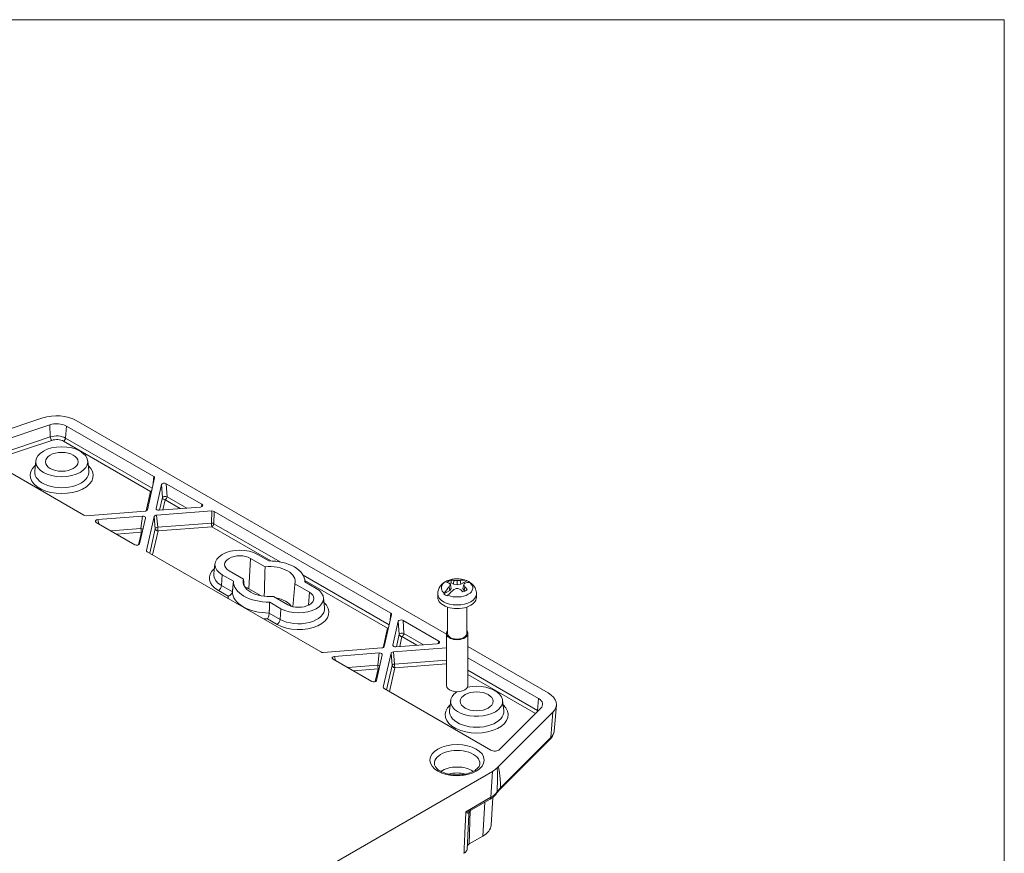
# Model space of a CAD drawing. Header units: millimetres. Extents: x 12 to 920, y 12 to 708.
# Tile 25 of 25: x 758 to 906, y 569 to 695. Entities that reach past the tile are written whole.
import ezdxf

# ---------------------------------------------------------------- set-up
doc = ezdxf.new("R2010")
doc.units = ezdxf.units.MM
doc.header["$LTSCALE"] = 3.333333
doc.layers.get('0').update_dxf_attribs({"lineweight": 25})
for name, color, linetype, lineweight in [('Sketch Geometry (ANSI)', 7, 'Continuous', 9), ('Visible (ANSI)', 7, 'Continuous', 9), ('Visible Narrow (ANSI)', 7, 'Continuous', 9)]:
    doc.layers.add(name, color=color, linetype=linetype, lineweight=lineweight)

# ---------------------------------------------------------------- blocks, each defined once
blk = doc.blocks.new('Borders Hammond Border')
at = {"layer": 'Sketch Geometry (ANSI)'}
for p, q in [((271.9, 208.4), (7.5, 208.4)), ((271.9, 7.5), (271.9, 208.4))]:
    blk.add_line(p, q, dxfattribs=at)

msp = doc.modelspace()

# ---------------------------------------------------------------- linework, layer by layer
at = {"layer": 'Visible (ANSI)'}
for p, q in [((747.2734, 629.9517), (761.588, 634.7232)), ((751.8796, 630.0982), (762.6297, 633.6816)), ((765.1445, 633.4904), (778.3101, 625.8893)), ((766.6176, 634.3409), (822.3391, 602.1701)), ((767.772, 620.0662), (751.707, 629.3413)), ((760.5318, 628.253), (760.3666, 626.7145)), ((768.3501, 628.253), (768.5153, 626.7145)), ((778.4281, 625.6885), (777.331, 620.8773)), ((778.6431, 621.1022), (779.4591, 624.6807)), ((780.1641, 624.8188), (785.5462, 621.7115)), ((785.3069, 621.3044), (779.1088, 620.8333)), ((776.9737, 620.671), (768.1197, 619.998)), ((769.8654, 619.4028), (776.5842, 619.9135)), ((777.0499, 619.6446), (776.1654, 615.7655)), ((777.1963, 614.7576), (778.362, 619.8695)), ((778.7193, 620.0758), (787.0526, 620.7092)), ((787.4003, 620.641), (813.9601, 605.3067)), ((775.4603, 615.6273), (769.6261, 618.9957)), ((803.422, 599.4836), (777.3144, 614.5569)), ((795.6003, 613.1851), (793.9037, 614.1646)), ((787.5093, 612.7676), (787.3441, 611.2292)), ((792.8752, 613.5708), (795.0473, 612.3167)), ((788.6004, 611.1028), (790.297, 610.1233)), ((791.8011, 610.4425), (789.629, 611.6966)), ((799.5419, 609.7218), (801.714, 608.4677)), ((801.0362, 610.2741), (801.0622, 610.0317)), ((802.7426, 609.0615), (801.046, 610.041)), ((822.7874, 609.3008), (822.884, 608.748)), ((822.9482, 609.6392), (823.0809, 609.0615)), ((823.0574, 609.8855), (823.4128, 609.6803)), ((823.4742, 610.2534), (823.4128, 609.6803)), ((823.4128, 609.6803), (823.9558, 609.5666)), ((823.9558, 610.2209), (823.9558, 609.5666)), ((823.9558, 609.5666), (824.4987, 609.6803)), ((824.4373, 610.2534), (824.4987, 609.6803)), ((825.4175, 610.2107), (824.4987, 609.6803)), ((824.9634, 609.6392), (824.8307, 609.0615)), ((825.1241, 609.3008), (825.0275, 608.748)), ((794.4456, 607.9322), (792.6074, 608.9935)), ((798.4678, 606.5935), (796.2957, 607.8475)), ((821.0391, 608.2381), (821.0391, 607.7007)), ((821.9653, 608.2176), (822.884, 608.748)), ((822.884, 608.748), (823.0809, 609.0615)), ((824.8307, 609.0615), (825.0275, 608.748)), ((825.0275, 608.748), (825.1587, 608.6723)), ((826.8724, 608.2381), (826.8724, 607.7007)), ((795.7427, 606.9791), (797.4393, 605.9996)), ((803.8337, 607.6645), (803.9989, 606.1261)), ((822.4974, 606.2424), (822.4974, 602.2574)), ((825.4141, 606.2424), (825.4141, 602.2574)), ((814.0781, 605.106), (812.981, 600.2948)), ((814.293, 600.5197), (815.109, 604.0981)), ((815.8141, 604.2363), (821.1962, 601.1289)), ((822.3391, 602.2574), (822.3391, 594.4326)), ((825.5724, 602.2574), (825.5724, 594.4326)), ((820.9569, 600.7219), (814.7588, 600.2508)), ((812.6236, 600.0885), (803.7697, 599.4155)), ((805.5154, 598.8203), (812.2342, 599.331)), ((812.6999, 599.0621), (811.8153, 595.183)), ((812.8463, 594.1751), (814.012, 599.2869)), ((814.3693, 599.4933), (822.3391, 600.099)), ((825.5724, 600.3034), (837.689, 593.3079)), ((811.1103, 595.0448), (805.276, 598.4132)), ((825.5724, 598.6023), (836.2158, 592.4574)), ((829.0294, 584.6992), (812.9643, 593.9744)), ((822.9929, 592.1911), (822.8277, 590.6526)), ((830.8112, 592.1911), (830.9764, 590.6526)), ((838.5693, 587.5811), (838.9043, 591.4879)), ((838.3511, 590.404), (830.0866, 582.1395)), ((836.5469, 591.0054), (830.3403, 584.7989)), ((837.9561, 586.3431), (830.4044, 578.7913)), ((829.2889, 581.5058), (752.0648, 536.9204)), ((830.0866, 582.1395), (829.9512, 582.0041)), ((826.0073, 575.6431), (828.9154, 577.3221)), ((829.3182, 577.5909), (829.0642, 573.392)), ((827.8466, 571.7759), (825.7825, 570.5841))]:
    msp.add_line(p, q, dxfattribs=at)
msp.add_arc((823.9558, 606.3965), 4.0973, 88.114785, 91.885215, dxfattribs=at)
for centre, major_axis, ratio, start_param, end_param in [((763.6713, 632.6399), (4.1667, 0), 0.57735027, 0.78539816, 2.0943951), ((763.6713, 632.6399), (2.0833, 0), 0.57735027, 0.78539816, 2.0943951), ((778.0132, 625.7191), (0.4184, 0.001), 0.57518059, 6.15129746, 7.06384391), ((779.8729, 624.6455), (-0.4175, 0.0044), 0.5861256, 3.94664874, 6.1566295), ((779.0583, 621.073), (0.4188, 0.0037), 0.57728995, 3.00541555, 4.82812474), ((785.2459, 621.5433), (0.4239, -0.0042), 0.568551, 4.86232386, 7.07230462), ((768.0667, 620.2376), (0.4169, 0.001), 0.5795185, 3.92596475, 4.83851121), ((776.6347, 619.6738), (-0.4188, -0.0037), 0.57728995, 3.00541555, 4.82812474), ((776.9167, 620.9102), (0.4179, -0.0022), 0.57732918, 4.85224891, 6.15541254), ((778.7763, 619.8365), (-0.4179, 0.0022), 0.57732918, 4.85224891, 6.15541254), ((787.1056, 620.4697), (-0.4169, -0.001), 0.5795185, 3.92596475, 4.83851121), ((769.9264, 619.1639), (-0.4239, 0.0042), 0.568551, 4.86232386, 7.07230462), ((775.7515, 615.8007), (0.4175, -0.0044), 0.5861256, 3.94664874, 6.1566295), ((777.6112, 614.727), (-0.4184, -0.001), 0.57518059, 6.15129746, 7.06384391), ((791.2521, 612.6337), (-3.75, 0), 0.57735027, 3.92699082, 7.06858347), ((791.2521, 612.6337), (-2.2954, 0), 0.57735027, 3.92699082, 7.06858347), ((795.6715, 610.0821), (3.9204, 0), 0.57735027, 6.12329047, 8.01387647), ((795.6715, 610.0821), (5.375, 0), 0.57735027, 6.26993335, 7.86723359), ((795.6715, 610.0821), (-5.375, 0), 0.57735027, 6.26993335, 7.86723359), ((795.6715, 610.0821), (-3.9204, 0), 0.57735027, 6.12329047, 8.01387647), ((791.2521, 608.211), (-1.9167, 0), 0.57735027, 3.92699082, 4.28397712), ((824.094, 606.3449), (1.4327, 3.8335), 0.66883484, 0.97058748, 1.2890339), ((823.9558, 609.4164), (-1.763, 0), 0.57735027, 5.23937791, 5.75619638), ((824.094, 606.5045), (-2.5189, 3.2254), 0.4683232, 5.71358575, 5.85409644), ((823.7306, 606.3149), (-1.3937, 3.8452), 0.1738002, 5.6902757, 5.81578851), ((823.7306, 606.4092), (0.2294, 4.0836), 0.37431185, 0.67970681, 0.80521962), ((823.9558, 609.0615), (-1.6864, 0), 0.57735027, 5.27421711, 5.43619805), ((823.8175, 606.3449), (-1.4327, 3.8335), 0.66883484, 5.89075555, 6.03126624), ((824.0374, 606.4921), (3.1093, -2.6572), 0.8562039, 2.22368588, 2.34919869), ((823.8741, 606.4921), (3.1093, 2.6572), 0.8562039, 0.79239396, 0.91790677), ((824.094, 606.3449), (1.4327, 3.8335), 0.66883484, 0.07398334, 0.39242976), ((824.181, 606.3149), (-1.3937, -3.8452), 0.1738002, 3.60898945, 3.73450226), ((824.181, 606.4092), (0.2294, -4.0836), 0.37431185, 2.33637304, 2.46188585), ((823.8175, 606.5045), (2.5189, 3.2254), 0.4683232, 0.25115313, 0.56959955), ((823.8175, 606.3449), (1.4327, -3.8335), 0.66883484, 2.03049449, 2.17100518), ((823.9558, 609.0615), (2.4695, 0), 0.57735027, 0.63341023, 0.9373861), ((800.0909, 607.5306), (3.75, 0), 0.57735027, 3.92699082, 7.06858347), ((800.0909, 607.5306), (2.2954, 0), 0.57735027, 3.92699082, 7.06858347), ((823.9558, 609.0615), (-2.4695, 0), 0.57735027, 0.63341023, 0.9373861), ((823.8175, 606.5045), (-2.5189, -3.2254), 0.4683232, 4.28934993, 4.60779635), ((824.0374, 606.232), (-3.6637, -1.8182), 0.65569226, 4.4189776, 4.54449041), ((823.8741, 606.232), (-3.6637, 1.8182), 0.65569226, 4.88028755, 5.00580036), ((824.094, 606.5045), (-2.5189, 3.2254), 0.4683232, 4.99491735, 5.13542803), ((823.9558, 609.4164), (1.763, 0), 0.57735027, 5.23937791, 5.75619638), ((795.6715, 605.6594), (3.5417, 0), 0.57735027, 0.35288322, 1.27761285), ((823.9558, 607.7007), (2.9167, 0), 0.57735027, 3.14159265, 6.28318531), ((813.6632, 605.1366), (0.4184, 0.001), 0.57518059, 6.15129746, 7.06384391), ((815.5229, 604.0629), (-0.4175, 0.0044), 0.5861256, 3.94664874, 6.1566295), ((823.9558, 602.2574), (1.6167, 0), 0.57735027, 2.69531941, 6.72945855), ((823.9558, 602.2574), (1.4583, 0), 0.57735027, 3.14159264, 6.28318531), ((814.7083, 600.4905), (0.4188, 0.0037), 0.57728995, 3.00541555, 4.82812474), ((820.8959, 600.9608), (0.4239, -0.0042), 0.568551, 4.86232386, 7.07230462), ((803.7167, 599.655), (0.4169, 0.001), 0.5795185, 3.92596475, 4.83851121), ((812.2847, 599.0912), (-0.4188, -0.0037), 0.57728995, 3.00541555, 4.82812474), ((812.5666, 600.3277), (0.4179, -0.0022), 0.57732918, 4.85224891, 6.15541254), ((814.4263, 599.254), (-0.4179, 0.0022), 0.57732918, 4.85224891, 6.15541254), ((805.5763, 598.5813), (-0.4239, 0.0042), 0.568551, 4.86232386, 7.07230462), ((811.4015, 595.2182), (0.4175, -0.0044), 0.5861256, 3.94664874, 6.1566295), ((823.9558, 594.4326), (1.6167, 0), 0.57735027, 3.14159265, 6.28318531), ((826.902, 592.0512), (-3.9167, 0), 0.57735027, 5.58782011, 11.36064213), ((813.2612, 594.1445), (-0.4184, -0.001), 0.57518059, 6.15129746, 7.06384391), ((834.7427, 591.6068), (4.1667, 0), 0.57735027, 5.75958653, 7.06858347), ((834.7427, 591.6068), (2.0833, 0), 0.57735027, 5.75958653, 7.06858347), ((829.6187, 585.0394), (-0.8333, 0), 0.57735027, 0.78539816, 2.61799388), ((826.3373, 583.2058), (4.1717, 0), 0.5766475, 5.49839613, 5.76011377), ((824.895, 573.4759), (4.1717, 0), 0.5766475, 5.49839613, 6.24832118), ((826.6074, 570.1078), (-1.1667, 0), 0.57735027, 5.49778714, 5.97039396)]:
    msp.add_ellipse(centre, major_axis=major_axis, ratio=ratio, start_param=start_param, end_param=end_param, dxfattribs=at)
for centre, major_axis in [((764.4409, 628.1131), (3.9167, 0)), ((764.4409, 628.1131), (-2.4621, 0)), ((826.902, 592.0512), (-2.4621, 0))]:
    msp.add_ellipse(centre, major_axis=major_axis, ratio=0.57735027, dxfattribs=at)
for points, degree in [([(794.9261, 607.86), (794.9828, 610.0205), (795.0473, 612.3167)], 2), ([(790.297, 610.1233), (790.2145, 609.3386), (790.131, 608.5396)], 2), ([(791.8905, 609.4838), (791.846, 609.9599), (791.8011, 610.4425)], 2), ([(799.5419, 609.7218), (799.3842, 607.9694), (799.2315, 606.3017)], 2), ([(823.0691, 610.2962), (823.0627, 610.0874), (823.0574, 609.8855)], 2), ([(825.3333, 610.2386), (825.3624, 610.2313), (825.3907, 610.2218), (825.4175, 610.2107)], 3), ([(825.9462, 609.9054), (825.9264, 609.9126), (825.9048, 609.9182), (825.882, 609.9219)], 3), ([(821.9653, 608.2176), (821.9851, 608.2556), (822.0067, 608.2939), (822.0296, 608.3312)], 3), ([(822.5782, 608.0145), (822.5491, 607.9808), (822.5208, 607.9464), (822.4941, 607.9123)], 3), ([(795.7427, 606.9791), (795.7092, 606.1662), (795.6746, 605.339)], 2)]:
    msp.add_open_spline(points, degree=degree, dxfattribs=at)
for points, knots in [([(821.0392, 608.2279), (821.0355, 608.4402), (821.0699, 608.6529), (821.2039, 609.0554), (821.3065, 609.2419), (821.5713, 609.599), (821.7411, 609.7578), (822.126, 610.0391), (822.345, 610.1533), (822.7965, 610.3307), (823.0295, 610.3936), (823.4495, 610.4667), (823.635, 610.4854), (823.821, 610.4916)], [3.91682937, 3.91682937, 3.91682937, 3.91682937, 4.11685967, 4.11685967, 4.33152567, 4.33152567, 4.59543412, 4.59543412, 4.90023588, 4.90023588, 5.20503764, 5.20503764, 5.44083817, 5.44083817, 5.44083817, 5.44083817]), ([(824.0905, 610.4916), (824.3309, 610.4837), (824.5705, 610.4547), (825.0403, 610.3521), (825.2707, 610.2786), (825.7152, 610.0767), (825.9302, 609.9485), (826.3291, 609.6115), (826.5148, 609.4003), (826.7605, 608.9328), (826.8371, 608.6972), (826.8704, 608.3766), (826.8736, 608.3022), (826.8723, 608.2279)], [5.55473612, 5.55473612, 5.55473612, 5.55473612, 5.85953788, 5.85953788, 6.16433964, 6.16433964, 6.4691414, 6.4691414, 6.77394316, 6.77394316, 7.00878318, 7.00878318, 7.07874491, 7.07874491, 7.07874491, 7.07874491]), ([(789.4731, 607.8803), (789.4742, 607.8806), (789.4753, 607.8808), (789.5238, 607.8934), (789.5711, 607.9098), (789.6637, 607.9504), (789.709, 607.9745), (789.8291, 608.0509), (789.8994, 608.1102), (790.013, 608.2395), (790.0571, 608.3073), (790.1107, 608.4317), (790.1254, 608.4862), (790.131, 608.5396)], [-0.000431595, -0.000431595, -0.000431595, -0.000431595, 0, 0, 0.01862866, 0.01862866, 0.037175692, 0.037175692, 0.069996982, 0.069996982, 0.100331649, 0.100331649, 0.12355003, 0.12355003, 0.12355003, 0.12355003]), ([(795.3933, 604.4623), (795.3938, 604.4629), (795.3943, 604.4635), (795.4349, 604.5171), (795.4744, 604.5857), (795.5457, 604.7431), (795.5774, 604.8303), (795.6274, 605.0059), (795.6462, 605.092), (795.6671, 605.2328), (795.6725, 605.2877), (795.6746, 605.339)], [-0.261622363, -0.261622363, -0.261622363, -0.261622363, -0.26119103, -0.26119103, -0.225376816, -0.225376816, -0.190723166, -0.190723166, -0.159144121, -0.159144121, -0.137590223, -0.137590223, -0.137590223, -0.137590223]), ([(838.5693, 587.5811), (838.5612, 587.4872), (838.5455, 587.3941), (838.4996, 587.2117), (838.4695, 587.1226), (838.3965, 586.9498), (838.3537, 586.8663), (838.2572, 586.7056), (838.2034, 586.6284), (838.0865, 586.4808), (838.0234, 586.4103), (837.9561, 586.3431)], [0.834864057, 0.834864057, 0.834864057, 0.834864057, 0.929690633, 0.929690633, 1.02451721, 1.02451721, 1.119343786, 1.119343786, 1.214170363, 1.214170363, 1.308996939, 1.308996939, 1.308996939, 1.308996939]), ([(827.3662, 582.6019), (827.3571, 582.4956), (827.3242, 582.3842), (827.1675, 582.105), (827.0179, 581.9322), (826.6149, 581.626), (826.381, 581.4915), (825.8362, 581.2606), (825.5249, 581.1645), (824.853, 581.0261), (824.4916, 580.9848), (823.7596, 580.9651), (823.389, 580.9874), (822.6827, 581.0925), (822.347, 581.1753), (821.7503, 581.3864), (821.4884, 581.5142), (821.0629, 581.7895), (820.8983, 581.9365), (820.6609, 582.2266), (820.5936, 582.3666), (820.5542, 582.5301), (820.5483, 582.5662), (820.5453, 582.6019)], [0.83486406, 0.83486406, 0.83486406, 0.83486406, 1.09897278, 1.09897278, 1.4352206, 1.4352206, 1.72289902, 1.72289902, 2.01349096, 2.01349096, 2.30976923, 2.30976923, 2.60862517, 2.60862517, 2.90609703, 2.90609703, 3.19849807, 3.19849807, 3.48578149, 3.48578149, 3.78870937, 3.78870937, 3.87752492, 3.87752492, 3.87752492, 3.87752492]), ([(828.9154, 577.3221), (828.9957, 577.3684), (829.0735, 577.4171), (829.2239, 577.5193), (829.2964, 577.5727), (829.4356, 577.6844), (829.5023, 577.7427), (829.6291, 577.8642), (829.6894, 577.9274), (829.8026, 578.0589), (829.8556, 578.1271), (829.9046, 578.1978)], [-0.784789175, -0.784789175, -0.784789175, -0.784789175, -0.703872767, -0.703872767, -0.622956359, -0.622956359, -0.542039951, -0.542039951, -0.461123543, -0.461123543, -0.380207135, -0.380207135, -0.380207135, -0.380207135]), ([(829.9046, 578.1978), (829.9324, 578.2379), (829.9613, 578.2779), (830.0214, 578.3578), (830.0525, 578.3977), (830.1169, 578.4772), (830.1502, 578.5168), (830.2191, 578.5958), (830.2546, 578.6351), (830.3278, 578.7135), (830.3655, 578.7525), (830.4044, 578.7913)], [0, 0, 0, 0, 0.031689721, 0.031689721, 0.063379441, 0.063379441, 0.095069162, 0.095069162, 0.126758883, 0.126758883, 0.158448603, 0.158448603, 0.158448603, 0.158448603]), ([(825.4749, 569.827), (825.4913, 570.1839), (825.5078, 570.5409), (825.5407, 571.2548), (825.5573, 571.6117), (825.5904, 572.3257), (825.6069, 572.6826), (825.6402, 573.3966), (825.6568, 573.7537), (825.6901, 574.4677), (825.7069, 574.8248), (825.7236, 575.1819)], [0.20068386, 0.20068386, 0.20068386, 0.20068386, 0.359569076, 0.359569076, 0.518454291, 0.518454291, 0.677339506, 0.677339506, 0.836224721, 0.836224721, 0.995109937, 0.995109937, 0.995109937, 0.995109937]), ([(826.0073, 575.6431), (825.9794, 575.627), (825.9495, 575.6064), (825.8906, 575.5552), (825.8616, 575.5246), (825.8107, 575.4565), (825.7889, 575.4191), (825.7554, 575.3445), (825.7436, 575.3075), (825.7284, 575.2395), (825.7248, 575.2086), (825.7236, 575.1819)], [0.1878733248, 0.1878733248, 0.1878733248, 0.1878733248, 0.2000046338, 0.2000046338, 0.2121359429, 0.2121359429, 0.224267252, 0.224267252, 0.236398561, 0.236398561, 0.2485298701, 0.2485298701, 0.2485298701, 0.2485298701]), ([(824.9876, 569.1726), (825.141, 569.2612), (825.263, 569.3662), (825.4059, 569.5636), (825.4452, 569.6498), (825.4697, 569.7675), (825.4735, 569.7973), (825.4749, 569.827)], [0, 0, 0, 0, 0.078103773, 0.078103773, 0.133418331, 0.133418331, 0.152025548, 0.152025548, 0.152025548, 0.152025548])]:
    msp.add_open_spline(points, degree=3, knots=knots, dxfattribs=at)
at = {"layer": 'Visible Narrow (ANSI)'}
for p, q in [((762.6297, 633.6816), (762.7224, 631.8582)), ((765.1445, 633.4904), (765.0134, 631.684)), ((762.7224, 631.8582), (752.9752, 628.6091)), ((778.0756, 624.1425), (765.0134, 631.684)), ((753.6201, 628.2368), (762.9299, 631.3401)), ((764.7198, 631.204), (777.8208, 623.6402)), ((778.3101, 625.8893), (778.1556, 624.4935)), ((779.4591, 624.6807), (779.5939, 622.7207)), ((780.2989, 622.8589), (780.1641, 624.8188)), ((777.8208, 623.6402), (777.1527, 620.7103)), ((779.5939, 622.7207), (779.1644, 620.8375)), ((783.2608, 621.1489), (780.2989, 622.8589)), ((778.6564, 621.0026), (778.6431, 621.1022)), ((779.6625, 620.8754), (780.0054, 622.3789)), ((780.0054, 622.3789), (782.2667, 621.0733)), ((785.5462, 621.7115), (785.4552, 621.3323)), ((776.5842, 619.9135), (776.3688, 618.0584)), ((778.362, 619.8695), (778.5273, 618.0433)), ((778.8846, 618.2497), (778.7193, 620.0758)), ((787.0526, 620.7092), (786.9861, 618.8655)), ((787.3338, 618.7973), (787.4003, 620.641)), ((770.0025, 618.7784), (769.8654, 619.4028)), ((786.9861, 618.8655), (778.8846, 618.2497)), ((778.9388, 617.7015), (787.0403, 618.3173)), ((787.0403, 618.3173), (795.9355, 613.1816)), ((797.3097, 613.0377), (787.3338, 618.7973)), ((776.3688, 618.0584), (771.8451, 617.7146)), ((772.6904, 617.2266), (776.423, 617.5103)), ((776.423, 617.5103), (775.9867, 615.5969)), ((778.5273, 618.0433), (777.6836, 614.3437)), ((778.1162, 614.094), (778.9388, 617.7015)), ((777.2072, 614.6637), (777.1963, 614.7576)), ((792.8752, 613.5708), (792.6074, 608.9935)), ((788.6004, 611.1028), (788.4834, 609.4908)), ((813.7256, 603.56), (800.7908, 611.0279)), ((790.131, 608.5396), (788.4834, 609.4908)), ((801.0405, 610.2343), (813.4708, 603.0577)), ((788.0138, 608.7228), (789.4731, 607.8803)), ((801.714, 608.4677), (801.6008, 606.5324)), ((797.3222, 604.3877), (795.6746, 605.339)), ((797.4393, 605.9996), (797.3222, 604.3877)), ((813.9601, 605.3067), (813.8056, 603.911)), ((795.3933, 604.4623), (796.8526, 603.6197)), ((815.109, 604.0981), (815.2438, 602.1382)), ((815.9489, 602.2764), (815.8141, 604.2363)), ((813.4708, 603.0577), (812.8027, 600.1278)), ((815.2438, 602.1382), (814.8144, 600.255)), ((815.3125, 600.2929), (815.6554, 601.7964)), ((815.6554, 601.7964), (817.9167, 600.4908)), ((818.9107, 600.5664), (815.9489, 602.2764)), ((814.3064, 600.42), (814.293, 600.5197)), ((821.1962, 601.1289), (821.1051, 600.7498)), ((812.2342, 599.331), (812.0188, 597.4759)), ((814.012, 599.2869), (814.1772, 597.4608)), ((814.5346, 597.6671), (814.3693, 599.4933)), ((805.6524, 598.1959), (805.5154, 598.8203)), ((812.0188, 597.4759), (807.495, 597.1321)), ((814.1772, 597.4608), (813.3336, 593.7612)), ((822.3391, 598.2604), (814.5346, 597.6671)), ((814.5888, 597.119), (822.3391, 597.7081)), ((808.3403, 596.6441), (812.073, 596.9278)), ((812.073, 596.9278), (811.6366, 595.0143)), ((813.7661, 593.5115), (814.5888, 597.119)), ((836.0847, 590.651), (825.5724, 596.7202)), ((825.5724, 596.0708), (835.7413, 590.1998)), ((812.8572, 594.0812), (812.8463, 594.1751)), ((836.2158, 592.4574), (836.0847, 590.651)), ((838.3511, 590.404), (838.0607, 586.5845)), ((838.0607, 586.5845), (830.5089, 579.0327)), ((829.2889, 581.5058), (829.0532, 577.6084)), ((829.0532, 577.6084), (825.2787, 575.4292)), ((828.1556, 576.8834), (827.8466, 571.7759)), ((825.7825, 570.5841), (825.9367, 575.5947))]:
    msp.add_line(p, q, dxfattribs=at)
for centre, major_axis, ratio, start_param, end_param in [((763.6713, 630.9092), (-1.8979, 0), 0.57735027, 3.92699082, 5.23598776), ((762.9299, 631.6803), (0.1318, -0.3953), 0.40824829, 4.11493624, 5.5984661), ((763.6713, 630.5987), (1.4828, 0), 0.57735027, 0.78539816, 2.0943951), ((764.7198, 631.5442), (-0.2083, -0.3608), 0.57735027, 0.78539816, 2.26892803), ((764.4409, 626.0719), (-4.7463, 0), 0.57735027, 5.70831282, 9.99965044), ((764.4409, 626.5687), (4.0821, 0), 0.57735027, 3.0796893, 6.34508866), ((777.8208, 623.9804), (0.2083, 0.3608), 0.57735027, 3.92699082, 4.58491503), ((777.8208, 623.9804), (-0.4062, 0.0926), 0.80951134, 1.75333348, 2.10562385), ((780.0054, 622.7191), (-0.4157, -0.0286), 0.41634399, 3.90022842, 6.11020917), ((780.0054, 622.7191), (-0.4062, 0.0926), 0.80951134, 0.26980362, 1.75333348), ((780.0054, 622.7191), (-0.2083, -0.3608), 0.57735027, 0.78539816, 2.26892803), ((778.9388, 618.0417), (-0.415, -0.0376), 0.51058654, 4.79700206, 6.1001657), ((778.9388, 618.0417), (0.0316, -0.4155), 0.10657419, 4.18011969, 5.66364956), ((787.0403, 618.6575), (-0.4164, 0.015), 0.4995579, 3.94831153, 4.86085798), ((787.0403, 618.6575), (-0.0316, 0.4155), 0.10657419, 1.03852704, 2.5220569), ((787.0403, 618.6575), (-0.2083, -0.3608), 0.57735027, 0.78539816, 2.26892803), ((776.423, 617.8505), (-0.0316, 0.4155), 0.10657419, 1.03852704, 2.5220569), ((776.423, 617.8505), (-0.4139, 0.0481), 0.48934816, 4.12159481, 4.90021718), ((776.423, 617.8505), (-0.4062, 0.0926), 0.80951134, 1.75333348, 2.10562385), ((778.9388, 618.0417), (-0.4062, 0.0926), 0.80951134, 0.26980362, 1.75333348), ((791.2521, 610.5924), (-4.5796, 0), 0.57735027, 5.6988477, 7.06858347), ((791.2521, 611.0893), (-3.9155, 0), 0.57735027, 6.22128195, 7.06858347), ((788.0138, 609.2672), (0.3333, 0.5774), 0.57735027, 3.92699082, 5.41052068), ((823.9558, 609.1266), (-2.3681, 0), 0.57735027, 4.76933795, 6.90402315), ((823.9558, 609.1266), (2.3681, 0), 0.57735027, 4.09155114, 6.90402315), ((823.9558, 609.1266), (2.3681, 0), 0.57735027, 0.94995848, 1.51384735), ((795.6715, 608.0409), (-6.2046, 0), 0.57735027, 0.04484866, 0.15171571), ((795.6715, 608.5378), (-5.5405, 0), 0.57735027, 6.28261596, 7.85455098), ((823.9558, 608.245), (2.9167, 0), 0.57735027, 3.1517541, 6.27302386), ((800.0909, 605.4893), (4.5796, 0), 0.57735027, 3.92699082, 6.86752292), ((800.0909, 605.9862), (3.9155, 0), 0.57735027, 3.92699082, 6.34508866), ((795.6715, 608.0409), (6.2046, 0), 0.57735027, 4.56067327, 4.66754032), ((796.8526, 604.1641), (0.3333, 0.5774), 0.57735027, 3.92699082, 5.41052068), ((813.4708, 603.3979), (0.2083, 0.3608), 0.57735027, 3.92699082, 4.58491503), ((813.4708, 603.3979), (-0.4062, 0.0926), 0.80951134, 1.75333348, 2.10562385), ((815.6554, 602.1366), (-0.4157, -0.0286), 0.41634399, 3.90022842, 6.11020917), ((815.6554, 602.1366), (-0.4062, 0.0926), 0.80951134, 0.26980362, 1.75333348), ((815.6554, 602.1366), (-0.2083, -0.3608), 0.57735027, 0.78539816, 2.26892803), ((812.073, 597.268), (-0.0316, 0.4155), 0.10657419, 1.03852704, 2.5220569), ((812.073, 597.268), (-0.4139, 0.0481), 0.48934816, 4.12159481, 4.90021718), ((814.5888, 597.4592), (-0.415, -0.0376), 0.51058654, 4.79700206, 6.1001657), ((814.5888, 597.4592), (-0.4062, 0.0926), 0.80951134, 0.26980362, 1.75333348), ((814.5888, 597.4592), (0.0316, -0.4155), 0.10657419, 4.18011969, 5.66364956), ((812.073, 597.268), (-0.4062, 0.0926), 0.80951134, 1.75333348, 2.10562385), ((826.902, 590.0099), (-4.7463, 0), 0.57735027, 5.70831282, 9.99965044), ((826.902, 590.5068), (4.0821, 0), 0.57735027, 3.0796893, 6.34508866), ((835.7912, 590.5112), (-0.2083, -0.3608), 0.57735027, 1.90088111, 2.26892803), ((834.7427, 589.8762), (-1.8979, 0), 0.57735027, 3.87571883, 3.92699082), ((834.7427, 587.6905), (3.8313, 0), 0.57735027, 5.75958653, 6.23371941), ((837.4847, 586.8145), (0.4714, -0.4714), 0.70710678, 0, 0.54566654), ((823.9558, 582.6994), (-3.4147, 0), 0.57735027, 3.09212676, 6.3326512), ((823.9558, 580.3101), (-3.21, 0), 0.57735027, 3.84788091, 5.57689705), ((823.9558, 579.8037), (2.545, 0), 0.57735027, 1.07031188, 2.07128077), ((803.5625, 206.6679), (26.3959, 375.2509), 0.00513319, 6.14668233, 6.26744424), ((837.2859, 579.2651), (-2.8231, -7.8406), 0.93015533, 4.68052708, 4.71504785), ((796.3632, 209.5423), (33.7013, 372.6021), 0.01514005, 6.15522015, 6.27923201), ((826.1027, 579.3274), (4.1701, -0.0402), 0.57683622, 5.50396223, 5.90854427), ((829.3567, 578.5775), (0.5479, -0.3798), 0.75806145, 0, 0.43792921), ((829.933, 579.2627), (0.4714, -0.4714), 0.70710678, 0, 0.54566654), ((828.5821, 577.8994), (0.3333, -0.5774), 0.57735027, 0, 0.75049158)]:
    msp.add_ellipse(centre, major_axis=major_axis, ratio=ratio, start_param=start_param, end_param=end_param, dxfattribs=at)
msp.add_ellipse((823.9558, 583.2058), major_axis=(4.0797, 0), ratio=0.57735027, dxfattribs=at)
for points, knots in [([(829.9512, 582.0041), (829.957, 581.9817), (829.9628, 581.9594), (829.9743, 581.9147), (829.9799, 581.8924), (829.9855, 581.8702)], [-0.0021249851, -0.0021249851, -0.0021249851, -0.0021249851, 0.0190207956, 0.0190207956, 0.0401665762, 0.0401665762, 0.0401665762, 0.0401665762]), ([(830.5089, 579.0327), (830.4058, 578.9315), (830.3092, 578.8282), (830.1314, 578.6203), (830.0499, 578.5157), (829.975, 578.4097)], [-0.158448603, -0.158448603, -0.158448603, -0.158448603, -0.078323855, -0.078323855, 0, 0, 0, 0]), ([(826.0073, 575.6431), (825.9756, 575.6248), (825.9417, 575.6078), (825.9061, 575.5919), (825.8211, 575.5541), (825.7243, 575.5222), (825.5131, 575.4684), (825.3987, 575.4466), (825.2787, 575.4292)], [-0.187873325, -0.187873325, -0.187873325, -0.187873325, -0.155211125, -0.155211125, -0.155211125, -0.077151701, -0.077151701, 0.000907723, 0.000907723, 0.000907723, 0.000907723]), ([(825.2787, 575.4292), (825.3618, 575.3741), (825.436, 575.3245), (825.5615, 575.2427), (825.6129, 575.2106), (825.6507, 575.1907), (825.6775, 575.1766), (825.6979, 575.1685), (825.7186, 575.169), (825.7231, 575.173), (825.7235, 575.1818)], [-0.000907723, -0.000907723, -0.000907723, -0.000907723, 0.077151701, 0.077151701, 0.155211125, 0.155211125, 0.155211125, 0.210656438, 0.210656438, 0.24852987, 0.24852987, 0.24852987, 0.24852987]), ([(825.2542, 574.9081), (825.2124, 574.0178), (825.1708, 573.1276), (825.1294, 572.2375), (825.0952, 571.5017), (825.0611, 570.7659), (825.0139, 569.7444), (825.0008, 569.4585), (824.9876, 569.1726)], [-1.05081354, -1.05081354, -1.05081354, -1.05081354, -0.654774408, -0.654774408, -0.654774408, -0.327387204, -0.327387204, -0.200153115, -0.200153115, -0.200153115, -0.200153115])]:
    msp.add_open_spline(points, degree=3, knots=knots, dxfattribs=at)
msp.add_open_spline([(825.2542, 574.9081), (825.2623, 575.0818), (825.2705, 575.2555), (825.2787, 575.4292)], degree=3, dxfattribs=at)

# ---------------------------------------------------------------- block references
at = {"xscale": 3.333333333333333, "yscale": 3.333333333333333, "zscale": 3.333333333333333}
msp.add_blockref('Borders Hammond Border', (0, 0), dxfattribs=at)

doc.saveas('drawing.dxf')
